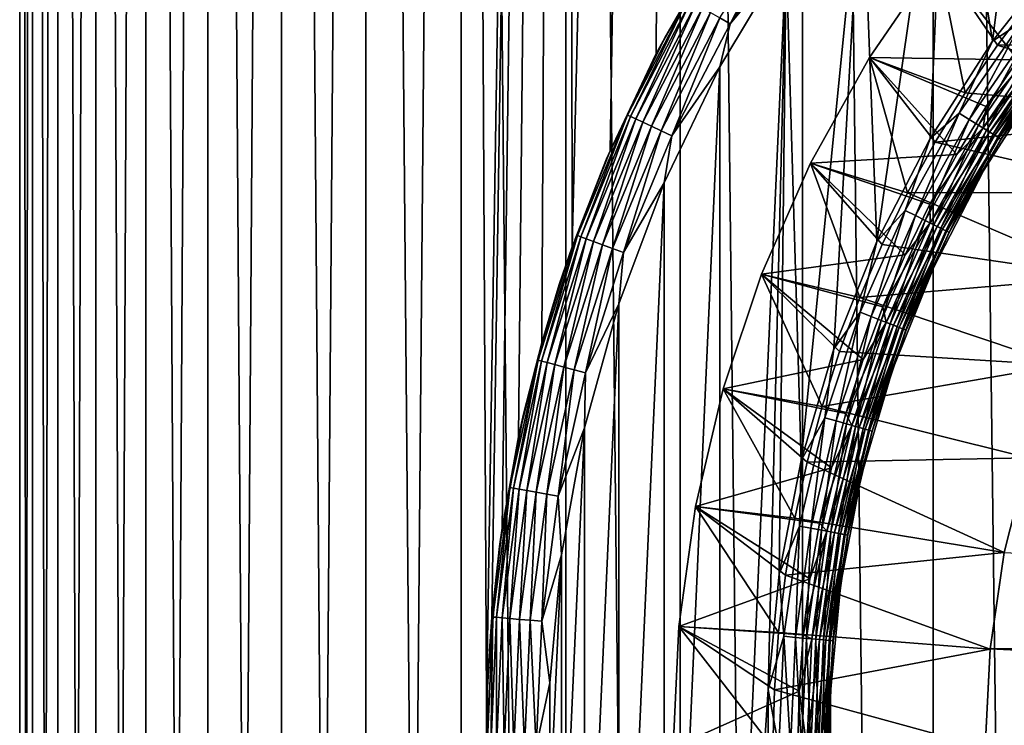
# Model space of a CAD drawing. Header units: metres. Extents: x -30 to 30, y -95 to 0.
# Tile 25 of 57: x -15.7 to -7.8, y -46.8 to -41.2. Entities that reach past the tile are written whole.
import ezdxf

# ---------------------------------------------------------------- set-up
doc = ezdxf.new("R2010")
doc.units = ezdxf.units.M
doc.layers.add('solid_122542', color=7, linetype='CONTINUOUS')

msp = doc.modelspace()

# ---------------------------------------------------------------- linework, layer by layer
at = {"layer": 'solid_122542'}
for points in [[(-15.737226, -94.5, 0.634189), (-15.737108, -7, 0.632846), (-15.737108, -7, -0.632846)], [(-15.737226, -94.5, 0.634189), (-15.635164, -94.5, 1.898455), (-15.737108, -7, 0.632846)], [(-15.737226, -94.5, -0.634189), (-15.737108, -7, -0.632846), (-15.634781, -7, -1.899561)], [(-15.737226, -94.5, -0.634189), (-15.737226, -94.5, 0.634189), (-15.737108, -7, -0.632846)], [(-15.635164, -94.5, -1.898455), (-15.737226, -94.5, -0.634189), (-15.634781, -7, -1.899561)], [(-15.635164, -94.5, 1.898455), (-15.634781, -7, 1.899561), (-15.737108, -7, 0.632846)], [(-15.635164, -94.5, 1.898455), (-15.431702, -94.5, 3.150409), (-15.634781, -7, 1.899561)], [(-15.635164, -94.5, -1.898455), (-15.634781, -7, -1.899561), (-15.431864, -7, -3.149153)], [(-15.431702, -94.5, -3.150408), (-15.635164, -94.5, -1.898455), (-15.431864, -7, -3.149153)], [(-15.431702, -94.5, 3.150409), (-15.431864, -7, 3.149153), (-15.634781, -7, 1.899561)], [(-15.128159, -94.5, 4.38193), (-15.127653, -7, 4.382574), (-15.431864, -7, 3.149153)], [(-15.431702, -94.5, 3.150409), (-15.128159, -94.5, 4.38193), (-15.431864, -7, 3.149153)], [(-15.431702, -94.5, -3.150408), (-15.431864, -7, -3.149153), (-15.127653, -7, -4.382574)], [(-15.128159, -94.5, -4.38193), (-15.431702, -94.5, -3.150408), (-15.127653, -7, -4.382574)], [(-15.128159, -94.5, 4.38193), (-14.726503, -94.5, 5.585034), (-15.127653, -7, 4.382574)], [(-15.128159, -94.5, -4.38193), (-15.127653, -7, -4.382574), (-14.726777, -7, -5.584233)], [(-14.726503, -94.5, -5.585033), (-15.128159, -94.5, -4.38193), (-14.726777, -7, -5.584233)], [(-14.726503, -94.5, 5.585034), (-14.726777, -7, 5.584233), (-15.127653, -7, 4.382574)], [(-14.229341, -94.5, 6.751916), (-14.228925, -7, 6.752005), (-14.726777, -7, 5.584233)], [(-14.726503, -94.5, 5.585034), (-14.229341, -94.5, 6.751916), (-14.726777, -7, 5.584233)], [(-14.726503, -94.5, -5.585033), (-14.726777, -7, -5.584233), (-14.228925, -7, -6.752005)], [(-14.229341, -94.5, -6.751915), (-14.726503, -94.5, -5.585033), (-14.228925, -7, -6.752005)], [(-14.229341, -94.5, 6.751916), (-13.639894, -94.5, 7.875009), (-14.228925, -7, 6.752005)], [(-14.229341, -94.5, -6.751915), (-14.228925, -7, -6.752005), (-13.6399, -7, -7.875)], [(-13.639895, -94.5, -7.875009), (-14.229341, -94.5, -6.751915), (-13.6399, -7, -7.875)], [(-13.639894, -94.5, 7.875009), (-13.6399, -7, 7.875), (-14.228925, -7, 6.752005)], [(-12.961989, -94.5, 8.947029), (-12.96187, -7, 8.946608), (-13.6399, -7, 7.875)], [(-13.639894, -94.5, 7.875009), (-12.961989, -94.5, 8.947029), (-13.6399, -7, 7.875)], [(-13.639895, -94.5, -7.875009), (-13.6399, -7, -7.875), (-12.96187, -7, -8.946608)], [(-12.961989, -94.5, -8.947029), (-13.639895, -94.5, -7.875009), (-12.96187, -7, -8.946608)], [(-12.961989, -94.5, 8.947029), (-12.20002, -94.5, 9.961025), (-12.96187, -7, 8.946608)], [(-12.961989, -94.5, -8.947029), (-12.96187, -7, -8.946608), (-12.199476, -7, -9.961647)], [(-12.20002, -94.5, -9.961025), (-12.961989, -94.5, -8.947029), (-12.199476, -7, -9.961647)], [(-12.20002, -94.5, 9.961025), (-12.199476, -7, 9.961647), (-12.96187, -7, 8.946608)], [(-12.20002, -94.5, 9.961025), (-11.358928, -94.5, 10.910419), (-12.199476, -7, 9.961647)], [(-11.996693, -46.645107, -10.204992), (-12.20002, -94.5, -9.961025), (-12.199476, -7, -9.961647)], [(-11.358928, -94.5, 10.910419), (-11.359247, -7, 10.909645), (-12.199476, -7, 9.961647)], [(-11.996693, -46.645107, -10.204992), (-12.199476, -7, -9.961647), (-11.359247, -7, -10.909645)], [(-11.953927, -45.955696, -10.255054), (-11.996693, -46.645107, -10.204992), (-11.359247, -7, -10.909645)], [(-11.870823, -45.242477, -10.351138), (-11.953927, -45.955696, -10.255054), (-11.359247, -7, -10.909645)], [(-11.739236, -44.511284, -10.500134), (-11.870823, -45.242477, -10.351138), (-11.359247, -7, -10.909645)], [(-11.552923, -43.758305, -10.704787), (-11.739236, -44.511284, -10.500134), (-11.359247, -7, -10.909645)], [(-11.310339, -42.989922, -10.960781), (-11.552923, -43.758305, -10.704787), (-11.359247, -7, -10.909645)], [(-10.444169, -94.5, 11.789056), (-10.443178, -7, 11.78981), (-11.359247, -7, 10.909645)], [(-11.358928, -94.5, 10.910419), (-10.444169, -94.5, 11.789056), (-11.359247, -7, 10.909645)], [(-11.310339, -42.989922, -10.960781), (-11.359247, -7, -10.909645), (-10.443178, -7, -11.78981)], [(-11.00577, -42.218502, -11.266567), (-11.310339, -42.989922, -10.960781), (-10.443178, -7, -11.78981)], [(-10.635175, -41.441101, -11.617038), (-11.00577, -42.218502, -11.266567), (-10.443178, -7, -11.78981)], [(-10.194836, -40.671299, -12.005325), (-10.635175, -41.441101, -11.617038), (-10.443178, -7, -11.78981)], [(-10.444169, -94.5, 11.789056), (-9.461677, -94.5, 12.591234), (-10.443178, -7, 11.78981)], [(-9.461677, -94.5, 12.591234), (-9.462458, -7, 12.590337), (-10.443178, -7, 11.78981)], [(-8.417821, -94.5, 13.311754), (-8.416615, -7, 13.312312), (-9.462458, -7, 12.590337)], [(-9.461677, -94.5, 12.591234), (-8.417821, -94.5, 13.311754), (-9.462458, -7, 12.590337)], [(-8.417821, -94.5, 13.311754), (-7.319371, -94.5, 13.945942), (-8.416615, -7, 13.312312)], [(-7.319371, -94.5, 13.945942), (-7.320493, -7, 13.945159), (-8.416615, -7, 13.312312)], [(-8.306806, -39.047592, -23), (-7.56131, -38.3354, -23), (-7.939467, -41.340881, -23)], [(-7.56131, -38.3354, -23), (-7.363661, -40.609898, -23), (-7.939467, -41.340881, -23)], [(-8.987955, -39.826092, -23), (-8.306806, -39.047592, -23), (-8.86769, -42.947319, -23)], [(-8.306806, -39.047592, -23), (-8.440704, -42.12027, -23), (-8.86769, -42.947319, -23)], [(-8.306806, -39.047592, -23), (-7.939467, -41.340881, -23), (-8.440704, -42.12027, -23)], [(-9.59406, -40.659801, -23), (-8.987955, -39.826092, -23), (-9.474791, -44.700459, -23)], [(-8.987955, -39.826092, -23), (-9.212213, -43.807365, -23), (-9.474791, -44.700459, -23)], [(-8.987955, -39.826092, -23), (-8.86769, -42.947319, -23), (-9.212213, -43.807365, -23)], [(-10.043268, -41.201515, -22.990507), (-10.124606, -41.154556, -22.962128), (-9.576615, -40.29438, -22.962128)], [(-9.49968, -40.348251, -22.990507), (-10.043268, -41.201515, -22.990507), (-9.576615, -40.29438, -22.962128)], [(-10.014878, -40.389236, -22.5), (-10.567146, -41.313576, -22.5), (-10.194836, -40.671299, -12.005325)], [(-10.383985, -41.004803, -22.597546), (-10.567146, -41.313576, -22.5), (-10.014878, -40.389236, -22.5)], [(-9.49968, -40.348251, -22.990507), (-9.59406, -40.659801, -23), (-10.043268, -41.201515, -22.990507)], [(-7.703286, -41.182747, -23.009493), (-7.939467, -41.340881, -23), (-7.363661, -40.609898, -23)], [(-10.567146, -41.313576, -22.5), (-10.635175, -41.441101, -11.617038), (-10.194836, -40.671299, -12.005325)], [(-10.125227, -52.45229, -23), (-10.125231, -41.547718, -23), (-9.59406, -40.659801, -23)], [(-10.043268, -41.201515, -22.990507), (-9.59406, -40.659801, -23), (-10.125231, -41.547718, -23)], [(-10.125227, -52.45229, -23), (-9.59406, -40.659801, -23), (-9.738808, -46.536812, -23)], [(-9.59406, -40.659801, -23), (-9.650205, -45.610077, -23), (-9.738808, -46.536812, -23)], [(-9.59406, -40.659801, -23), (-9.474791, -44.700459, -23), (-9.650205, -45.610077, -23)], [(-8.927123, -41.47221, -32.200001), (-8.927279, -41.472462, -25.221687), (-8.379181, -40.672337, -25.221687)], [(-7.73848, -41.489471, -24.644337), (-8.379181, -40.672337, -25.221687), (-8.927279, -41.472462, -25.221687)], [(-8.378977, -40.672066, -32.200001), (-8.159529, -41.754871, -33), (-8.927123, -41.47221, -32.200001)], [(-8.378977, -40.672066, -32.200001), (-8.927123, -41.47221, -32.200001), (-8.379181, -40.672337, -25.221687)], [(-7.73848, -41.489471, -24.644337), (-7.467511, -41.127499, -24.644337), (-8.379181, -40.672337, -25.221687)], [(-8.378977, -40.672066, -32.200001), (-7.62466, -41.004284, -33), (-7.901776, -41.374149, -33)], [(-8.378977, -40.672066, -32.200001), (-7.901776, -41.374149, -33), (-8.159529, -41.754871, -33)], [(-10.383985, -41.004803, -22.597546), (-10.866986, -41.93264, -22.597546), (-10.567146, -41.313576, -22.5)], [(-10.841166, -41.944683, -22.691433), (-10.866986, -41.93264, -22.597546), (-10.383985, -41.004803, -22.597546)], [(-10.359311, -41.019051, -22.691433), (-10.841166, -41.944683, -22.691433), (-10.383985, -41.004803, -22.597546)], [(-10.799224, -41.964237, -22.777948), (-10.841166, -41.944683, -22.691433), (-10.359311, -41.019051, -22.691433)], [(-10.319235, -41.042187, -22.777948), (-10.799224, -41.964237, -22.777948), (-10.359311, -41.019051, -22.691433)], [(-7.901776, -41.374149, -33), (-7.62466, -41.004284, -33), (-5.655897, -41.342476, -33)], [(-10.742779, -41.990559, -22.853762), (-10.799224, -41.964237, -22.777948), (-10.319235, -41.042187, -22.777948)], [(-10.265298, -41.073326, -22.853762), (-10.742779, -41.990559, -22.853762), (-10.319235, -41.042187, -22.777948)], [(-10.674003, -42.022633, -22.915953), (-10.742779, -41.990559, -22.853762), (-10.265298, -41.073326, -22.853762)], [(-10.199578, -41.111271, -22.915953), (-10.674003, -42.022633, -22.915953), (-10.265298, -41.073326, -22.853762)], [(-10.595543, -42.059216, -22.962128), (-10.674003, -42.022633, -22.915953), (-10.199578, -41.111271, -22.915953)], [(-10.124606, -41.154556, -22.962128), (-10.595543, -42.059216, -22.962128), (-10.199578, -41.111271, -22.915953)], [(-10.510422, -42.098911, -22.990507), (-10.595543, -42.059216, -22.962128), (-10.124606, -41.154556, -22.962128)], [(-10.043268, -41.201515, -22.990507), (-10.510422, -42.098911, -22.990507), (-10.124606, -41.154556, -22.962128)], [(-7.703286, -41.182747, -23.009493), (-8.207173, -41.918335, -23.009493), (-7.939467, -41.340881, -23)], [(-8.12732, -41.967777, -23.037872), (-8.207173, -41.918335, -23.009493), (-7.703286, -41.182747, -23.009493)], [(-7.628336, -41.239349, -23.037872), (-8.12732, -41.967777, -23.037872), (-7.703286, -41.182747, -23.009493)], [(-10.043268, -41.201515, -22.990507), (-10.125231, -41.547718, -23), (-10.510422, -42.098911, -22.990507)], [(-8.053717, -42.013348, -23.084047), (-8.12732, -41.967777, -23.037872), (-7.628336, -41.239349, -23.037872)], [(-7.559251, -41.291519, -23.084047), (-8.053717, -42.013348, -23.084047), (-7.628336, -41.239349, -23.037872)], [(-10.567146, -41.313576, -22.5), (-11.034333, -42.283699, -22.5), (-10.635175, -41.441101, -11.617038)], [(-10.866986, -41.93264, -22.597546), (-11.034333, -42.283699, -22.5), (-10.567146, -41.313576, -22.5)], [(-8.207173, -41.918335, -23.009493), (-8.440704, -42.12027, -23), (-7.939467, -41.340881, -23)], [(-7.989197, -42.053299, -23.146238), (-8.053717, -42.013348, -23.084047), (-7.559251, -41.291519, -23.084047)], [(-7.52419, -41.317997, -24.594347), (-7.991919, -41.86393, -24.644337), (-8.016362, -42.03648, -24.594347)], [(-7.52419, -41.317997, -24.594347), (-8.016362, -42.03648, -24.594347), (-7.474965, -41.355167, -24.532652)], [(-7.52419, -41.317997, -24.594347), (-7.73848, -41.489471, -24.644337), (-7.991919, -41.86393, -24.644337)], [(-7.498693, -41.33725, -23.146238), (-7.989197, -42.053299, -23.146238), (-7.559251, -41.291519, -23.084047)], [(-7.936245, -42.086086, -23.222052), (-7.989197, -42.053299, -23.146238), (-7.498693, -41.33725, -23.146238)], [(-7.448991, -41.374783, -23.222052), (-7.936245, -42.086086, -23.222052), (-7.498693, -41.33725, -23.146238)], [(-7.901776, -41.374149, -33), (-5.655897, -41.342476, -33), (-6.184591, -41.925842, -33)], [(-8.159529, -41.754871, -33), (-7.901776, -41.374149, -33), (-6.184591, -41.925842, -33)], [(-8.016362, -42.03648, -24.594347), (-7.963917, -42.068951, -24.532652), (-7.474965, -41.355167, -24.532652)], [(-7.474965, -41.355167, -24.532652), (-7.963917, -42.068951, -24.532652), (-7.435047, -41.385315, -24.461174)], [(-7.963917, -42.068951, -24.532652), (-7.921388, -42.095284, -24.461174), (-7.435047, -41.385315, -24.461174)], [(-7.8969, -42.110447, -23.308567), (-7.936245, -42.086086, -23.222052), (-7.448991, -41.374783, -23.222052)], [(-7.435047, -41.385315, -24.461174), (-7.921388, -42.095284, -24.461174), (-7.405651, -41.407513, -24.38209)], [(-7.921388, -42.095284, -24.461174), (-7.890069, -42.114677, -24.38209), (-7.405651, -41.407513, -24.38209)], [(-7.412062, -41.402672, -23.308567), (-7.8969, -42.110447, -23.308567), (-7.448991, -41.374783, -23.222052)], [(-7.872677, -42.125446, -23.402454), (-7.8969, -42.110447, -23.308567), (-7.412062, -41.402672, -23.308567)], [(-7.405651, -41.407513, -24.38209), (-7.890069, -42.114677, -24.38209), (-7.387673, -41.421089, -24.297806)], [(-7.890069, -42.114677, -24.38209), (-7.870915, -42.126537, -24.297806), (-7.387673, -41.421089, -24.297806)], [(-7.389326, -41.419842, -23.402454), (-7.872677, -42.125446, -23.402454), (-7.412062, -41.402672, -23.308567)], [(-7.389326, -41.419842, -23.402454), (-7.534829, -41.634476, -23.5), (-7.872677, -42.125446, -23.402454)], [(-7.387673, -41.421089, -24.297806), (-7.870915, -42.126537, -24.297806), (-7.534821, -41.634464, -24.211325)], [(-11.034333, -42.283699, -22.5), (-11.00577, -42.218502, -11.266567), (-10.635175, -41.441101, -11.617038)], [(-9.399101, -42.319519, -32.200001), (-9.399215, -42.319748, -25.221687), (-8.927279, -41.472462, -25.221687)], [(-8.227255, -42.250023, -24.644337), (-8.927279, -41.472462, -25.221687), (-9.399215, -42.319748, -25.221687)], [(-8.927123, -41.47221, -32.200001), (-8.621516, -42.555538, -33), (-9.399101, -42.319519, -32.200001)], [(-8.927123, -41.47221, -32.200001), (-9.399101, -42.319519, -32.200001), (-8.927279, -41.472462, -25.221687)], [(-7.991919, -41.86393, -24.644337), (-7.73848, -41.489471, -24.644337), (-8.927279, -41.472462, -25.221687)], [(-8.227255, -42.250023, -24.644337), (-7.991919, -41.86393, -24.644337), (-8.927279, -41.472462, -25.221687)], [(-8.927123, -41.47221, -32.200001), (-8.159529, -41.754871, -33), (-8.399631, -42.14912, -33)], [(-8.927123, -41.47221, -32.200001), (-8.399631, -42.14912, -33), (-8.621516, -42.555538, -33)], [(-10.572568, -51.523872, -23), (-10.572572, -42.476135, -23), (-10.125231, -41.547718, -23)], [(-10.510422, -42.098911, -22.990507), (-10.125231, -41.547718, -23), (-10.572572, -42.476135, -23)], [(-10.125227, -52.45229, -23), (-10.572568, -51.523872, -23), (-10.125231, -41.547718, -23)], [(-8.010736, -42.375, -23.5), (-7.534829, -41.634476, -23.5), (-8.010732, -42.374996, -24.211325)], [(-7.872677, -42.125446, -23.402454), (-7.534829, -41.634476, -23.5), (-8.010736, -42.375, -23.5)], [(-7.534829, -41.634476, -23.5), (-7.534821, -41.634464, -24.211325), (-8.010732, -42.374996, -24.211325)], [(-7.870915, -42.126537, -24.297806), (-8.010732, -42.374996, -24.211325), (-7.534821, -41.634464, -24.211325)], [(-8.399631, -42.14912, -33), (-8.159529, -41.754871, -33), (-6.184591, -41.925842, -33)], [(-8.016362, -42.03648, -24.594347), (-7.991919, -41.86393, -24.644337), (-8.227255, -42.250023, -24.644337)], [(-10.866986, -41.93264, -22.597546), (-11.267283, -42.899044, -22.597546), (-11.034333, -42.283699, -22.5)], [(-11.240511, -42.908787, -22.691433), (-11.267283, -42.899044, -22.597546), (-10.866986, -41.93264, -22.597546)], [(-10.841166, -41.944683, -22.691433), (-11.240511, -42.908787, -22.691433), (-10.866986, -41.93264, -22.597546)], [(-11.197025, -42.924618, -22.777948), (-11.240511, -42.908787, -22.691433), (-10.841166, -41.944683, -22.691433)], [(-10.799224, -41.964237, -22.777948), (-11.197025, -42.924618, -22.777948), (-10.841166, -41.944683, -22.691433)], [(-11.138501, -42.945919, -22.853762), (-11.197025, -42.924618, -22.777948), (-10.799224, -41.964237, -22.777948)], [(-10.742779, -41.990559, -22.853762), (-11.138501, -42.945919, -22.853762), (-10.799224, -41.964237, -22.777948)], [(-8.207173, -41.918335, -23.009493), (-8.641041, -42.697273, -23.009493), (-8.440704, -42.12027, -23)], [(-8.556966, -42.739136, -23.037872), (-8.641041, -42.697273, -23.009493), (-8.207173, -41.918335, -23.009493)], [(-8.12732, -41.967777, -23.037872), (-8.556966, -42.739136, -23.037872), (-8.207173, -41.918335, -23.009493)], [(-8.479471, -42.777725, -23.084047), (-8.556966, -42.739136, -23.037872), (-8.12732, -41.967777, -23.037872)], [(-8.053717, -42.013348, -23.084047), (-8.479471, -42.777725, -23.084047), (-8.12732, -41.967777, -23.037872)], [(-8.399631, -42.14912, -33), (-6.184591, -41.925842, -33), (-6.650997, -42.554543, -33)], [(-11.067191, -42.97187, -22.915953), (-11.138501, -42.945919, -22.853762), (-10.742779, -41.990559, -22.853762)], [(-10.674003, -42.022633, -22.915953), (-11.067191, -42.97187, -22.915953), (-10.742779, -41.990559, -22.853762)], [(-10.985842, -43.00148, -22.962128), (-11.067191, -42.97187, -22.915953), (-10.674003, -42.022633, -22.915953)], [(-10.595543, -42.059216, -22.962128), (-10.985842, -43.00148, -22.962128), (-10.674003, -42.022633, -22.915953)], [(-10.897585, -43.033604, -22.990507), (-10.985842, -43.00148, -22.962128), (-10.595543, -42.059216, -22.962128)], [(-10.510422, -42.098911, -22.990507), (-10.897585, -43.033604, -22.990507), (-10.595543, -42.059216, -22.962128)], [(-8.411541, -42.81155, -23.146238), (-8.479471, -42.777725, -23.084047), (-8.053717, -42.013348, -23.084047)], [(-8.016362, -42.03648, -24.594347), (-8.227255, -42.250023, -24.644337), (-8.443954, -42.646881, -24.644337)], [(-8.016362, -42.03648, -24.594347), (-8.443954, -42.646881, -24.644337), (-8.440143, -42.79731, -24.594347)], [(-8.016362, -42.03648, -24.594347), (-8.440143, -42.79731, -24.594347), (-7.963917, -42.068951, -24.532652)], [(-7.989197, -42.053299, -23.146238), (-8.411541, -42.81155, -23.146238), (-8.053717, -42.013348, -23.084047)], [(-8.355789, -42.83931, -23.222052), (-8.411541, -42.81155, -23.146238), (-7.989197, -42.053299, -23.146238)], [(-7.936245, -42.086086, -23.222052), (-8.355789, -42.83931, -23.222052), (-7.989197, -42.053299, -23.146238)], [(-10.510422, -42.098911, -22.990507), (-10.572572, -42.476135, -23), (-10.897585, -43.033604, -22.990507)], [(-8.641041, -42.697273, -23.009493), (-8.86769, -42.947319, -23), (-8.440704, -42.12027, -23)], [(-8.440143, -42.79731, -24.594347), (-8.384925, -42.824802, -24.532652), (-7.963917, -42.068951, -24.532652)], [(-7.963917, -42.068951, -24.532652), (-8.384925, -42.824802, -24.532652), (-7.921388, -42.095284, -24.461174)], [(-8.384925, -42.824802, -24.532652), (-8.340147, -42.847099, -24.461174), (-7.921388, -42.095284, -24.461174)], [(-8.314364, -42.85994, -23.308567), (-8.355789, -42.83931, -23.222052), (-7.936245, -42.086086, -23.222052)], [(-7.921388, -42.095284, -24.461174), (-8.340147, -42.847099, -24.461174), (-7.890069, -42.114677, -24.38209)], [(-8.340147, -42.847099, -24.461174), (-8.307173, -42.863518, -24.38209), (-7.890069, -42.114677, -24.38209)], [(-7.8969, -42.110447, -23.308567), (-8.314364, -42.85994, -23.308567), (-7.936245, -42.086086, -23.222052)], [(-8.28886, -42.872639, -23.402454), (-8.314364, -42.85994, -23.308567), (-7.8969, -42.110447, -23.308567)], [(-7.890069, -42.114677, -24.38209), (-8.307173, -42.863518, -24.38209), (-7.870915, -42.126537, -24.297806)], [(-8.307173, -42.863518, -24.38209), (-8.287006, -42.873562, -24.297806), (-7.870915, -42.126537, -24.297806)], [(-7.872677, -42.125446, -23.402454), (-8.28886, -42.872639, -23.402454), (-7.8969, -42.110447, -23.308567)], [(-7.872677, -42.125446, -23.402454), (-8.010736, -42.375, -23.5), (-8.28886, -42.872639, -23.402454)], [(-7.870915, -42.126537, -24.297806), (-8.287006, -42.873562, -24.297806), (-8.010732, -42.374996, -24.211325)], [(-8.621516, -42.555538, -33), (-8.399631, -42.14912, -33), (-6.650997, -42.554543, -33)], [(-11.034333, -42.283699, -22.5), (-11.412678, -43.291798, -22.5), (-11.310339, -42.989922, -10.960781)], [(-11.267283, -42.899044, -22.597546), (-11.412678, -43.291798, -22.5), (-11.034333, -42.283699, -22.5)], [(-11.034333, -42.283699, -22.5), (-11.310339, -42.989922, -10.960781), (-11.00577, -42.218502, -11.266567)], [(-8.443954, -42.646881, -24.644337), (-8.227255, -42.250023, -24.644337), (-9.399215, -42.319748, -25.221687)], [(-9.790883, -43.206768, -32.200001), (-9.790958, -43.206963, -25.221687), (-9.399215, -42.319748, -25.221687)], [(-8.641523, -43.0536, -24.644337), (-9.399215, -42.319748, -25.221687), (-9.790958, -43.206963, -25.221687)], [(-9.399101, -42.319519, -32.200001), (-9.004851, -43.394131, -33), (-9.790883, -43.206768, -32.200001)], [(-9.399101, -42.319519, -32.200001), (-9.790883, -43.206768, -32.200001), (-9.399215, -42.319748, -25.221687)], [(-8.641523, -43.0536, -24.644337), (-8.443954, -42.646881, -24.644337), (-9.399215, -42.319748, -25.221687)], [(-9.399101, -42.319519, -32.200001), (-8.621516, -42.555538, -33), (-8.823712, -42.971378, -33)], [(-9.399101, -42.319519, -32.200001), (-8.823712, -42.971378, -33), (-9.004851, -43.394131, -33)], [(-8.010736, -42.375, -23.5), (-8.010732, -42.374996, -24.211325), (-8.414098, -43.157413, -24.211325)], [(-8.287006, -42.873562, -24.297806), (-8.414098, -43.157413, -24.211325), (-8.010732, -42.374996, -24.211325)], [(-8.414096, -43.157413, -23.5), (-8.010736, -42.375, -23.5), (-8.414098, -43.157413, -24.211325)], [(-8.28886, -42.872639, -23.402454), (-8.010736, -42.375, -23.5), (-8.414096, -43.157413, -23.5)], [(-10.936529, -50.555191, -23), (-10.936531, -43.444817, -23), (-10.572572, -42.476135, -23)], [(-10.897585, -43.033604, -22.990507), (-10.572572, -42.476135, -23), (-10.936531, -43.444817, -23)], [(-10.572568, -51.523872, -23), (-10.936529, -50.555191, -23), (-10.572572, -42.476135, -23)], [(-8.823712, -42.971378, -33), (-8.621516, -42.555538, -33), (-7.055521, -43.229729, -33)], [(-8.621516, -42.555538, -33), (-6.650997, -42.554543, -33), (-7.055521, -43.229729, -33)], [(-8.440143, -42.79731, -24.594347), (-8.443954, -42.646881, -24.644337), (-8.641523, -43.0536, -24.644337)], [(-8.641041, -42.697273, -23.009493), (-9.001184, -43.512924, -23.009493), (-8.86769, -42.947319, -23)], [(-8.913607, -43.546852, -23.037872), (-9.001184, -43.512924, -23.009493), (-8.641041, -42.697273, -23.009493)], [(-8.556966, -42.739136, -23.037872), (-8.913607, -43.546852, -23.037872), (-8.641041, -42.697273, -23.009493)], [(-8.832882, -43.578125, -23.084047), (-8.913607, -43.546852, -23.037872), (-8.556966, -42.739136, -23.037872)], [(-8.479471, -42.777725, -23.084047), (-8.832882, -43.578125, -23.084047), (-8.556966, -42.739136, -23.037872)], [(-8.76212, -43.605537, -23.146238), (-8.832882, -43.578125, -23.084047), (-8.479471, -42.777725, -23.084047)], [(-8.440143, -42.79731, -24.594347), (-8.641523, -43.0536, -24.644337), (-8.819515, -43.469254, -24.644337)], [(-8.440143, -42.79731, -24.594347), (-8.819515, -43.469254, -24.644337), (-8.791913, -43.593994, -24.594347)], [(-8.440143, -42.79731, -24.594347), (-8.791913, -43.593994, -24.594347), (-8.384925, -42.824802, -24.532652)], [(-8.791913, -43.593994, -24.594347), (-8.734394, -43.616276, -24.532652), (-8.384925, -42.824802, -24.532652)], [(-8.411541, -42.81155, -23.146238), (-8.76212, -43.605537, -23.146238), (-8.479471, -42.777725, -23.084047)], [(-8.704045, -43.628036, -23.222052), (-8.76212, -43.605537, -23.146238), (-8.411541, -42.81155, -23.146238)], [(-8.384925, -42.824802, -24.532652), (-8.734394, -43.616276, -24.532652), (-8.340147, -42.847099, -24.461174)], [(-8.734394, -43.616276, -24.532652), (-8.687751, -43.634346, -24.461174), (-8.340147, -42.847099, -24.461174)], [(-8.355789, -42.83931, -23.222052), (-8.704045, -43.628036, -23.222052), (-8.411541, -42.81155, -23.146238)], [(-8.660893, -43.644753, -23.308567), (-8.704045, -43.628036, -23.222052), (-8.355789, -42.83931, -23.222052)], [(-8.340147, -42.847099, -24.461174), (-8.687751, -43.634346, -24.461174), (-8.307173, -42.863518, -24.38209)], [(-8.314364, -42.85994, -23.308567), (-8.660893, -43.644753, -23.308567), (-8.355789, -42.83931, -23.222052)], [(-11.267283, -42.899044, -22.597546), (-11.58183, -43.89666, -22.597546), (-11.412678, -43.291798, -22.5)], [(-11.55431, -43.904034, -22.691433), (-11.58183, -43.89666, -22.597546), (-11.267283, -42.899044, -22.597546)], [(-11.240511, -42.908787, -22.691433), (-11.55431, -43.904034, -22.691433), (-11.267283, -42.899044, -22.597546)], [(-11.50961, -43.916008, -22.777948), (-11.55431, -43.904034, -22.691433), (-11.240511, -42.908787, -22.691433)], [(-11.197025, -42.924618, -22.777948), (-11.50961, -43.916008, -22.777948), (-11.240511, -42.908787, -22.691433)], [(-11.449452, -43.932129, -22.853762), (-11.50961, -43.916008, -22.777948), (-11.197025, -42.924618, -22.777948)], [(-11.138501, -42.945919, -22.853762), (-11.449452, -43.932129, -22.853762), (-11.197025, -42.924618, -22.777948)], [(-8.687751, -43.634346, -24.461174), (-8.653402, -43.647655, -24.38209), (-8.307173, -42.863518, -24.38209)], [(-8.634327, -43.655045, -23.402454), (-8.660893, -43.644753, -23.308567), (-8.314364, -42.85994, -23.308567)], [(-8.307173, -42.863518, -24.38209), (-8.653402, -43.647655, -24.38209), (-8.287006, -42.873562, -24.297806)], [(-8.653402, -43.647655, -24.38209), (-8.632395, -43.655792, -24.297806), (-8.287006, -42.873562, -24.297806)], [(-8.28886, -42.872639, -23.402454), (-8.634327, -43.655045, -23.402454), (-8.314364, -42.85994, -23.308567)], [(-8.28886, -42.872639, -23.402454), (-8.414096, -43.157413, -23.5), (-8.634327, -43.655045, -23.402454)], [(-8.287006, -42.873562, -24.297806), (-8.632395, -43.655792, -24.297806), (-8.414098, -43.157413, -24.211325)], [(-11.412678, -43.291798, -22.5), (-11.552923, -43.758305, -10.704787), (-11.310339, -42.989922, -10.960781)], [(-11.376151, -43.951771, -22.915953), (-11.449452, -43.932129, -22.853762), (-11.138501, -42.945919, -22.853762)], [(-11.067191, -42.97187, -22.915953), (-11.376151, -43.951771, -22.915953), (-11.138501, -42.945919, -22.853762)], [(-11.292531, -43.974174, -22.962128), (-11.376151, -43.951771, -22.915953), (-11.067191, -42.97187, -22.915953)], [(-10.985842, -43.00148, -22.962128), (-11.292531, -43.974174, -22.962128), (-11.067191, -42.97187, -22.915953)], [(-11.20181, -43.998486, -22.990507), (-11.292531, -43.974174, -22.962128), (-10.985842, -43.00148, -22.962128)], [(-10.897585, -43.033604, -22.990507), (-11.20181, -43.998486, -22.990507), (-10.985842, -43.00148, -22.962128)], [(-9.001184, -43.512924, -23.009493), (-9.212213, -43.807365, -23), (-8.86769, -42.947319, -23)], [(-9.004851, -43.394131, -33), (-8.823712, -42.971378, -33), (-7.055521, -43.229729, -33)], [(-10.897585, -43.033604, -22.990507), (-10.936531, -43.444817, -23), (-11.20181, -43.998486, -22.990507)], [(-8.819515, -43.469254, -24.644337), (-8.641523, -43.0536, -24.644337), (-9.790958, -43.206963, -25.221687)], [(-8.414096, -43.157413, -23.5), (-8.414098, -43.157413, -24.211325), (-8.741261, -43.974632, -24.211325)], [(-8.632395, -43.655792, -24.297806), (-8.741261, -43.974632, -24.211325), (-8.414098, -43.157413, -24.211325)], [(-8.741258, -43.974621, -23.5), (-8.414096, -43.157413, -23.5), (-8.741261, -43.974632, -24.211325)], [(-8.634327, -43.655045, -23.402454), (-8.414096, -43.157413, -23.5), (-8.741258, -43.974621, -23.5)], [(-10.099126, -44.126385, -32.200001), (-10.099169, -44.126537, -25.221687), (-9.790958, -43.206963, -25.221687)], [(-8.977527, -43.89291, -24.644337), (-9.790958, -43.206963, -25.221687), (-10.099169, -44.126537, -25.221687)], [(-9.790883, -43.206768, -32.200001), (-9.306799, -44.267406, -33), (-10.099126, -44.126385, -32.200001)], [(-9.790883, -43.206768, -32.200001), (-10.099126, -44.126385, -32.200001), (-9.790958, -43.206963, -25.221687)], [(-8.977527, -43.89291, -24.644337), (-8.819515, -43.469254, -24.644337), (-9.790958, -43.206963, -25.221687)], [(-9.790883, -43.206768, -32.200001), (-9.004851, -43.394131, -33), (-9.16589, -43.826389, -33)], [(-9.790883, -43.206768, -32.200001), (-9.16589, -43.826389, -33), (-9.306799, -44.267406, -33)], [(-9.004851, -43.394131, -33), (-7.055521, -43.229729, -33), (-7.390588, -43.93763, -33)], [(-11.412678, -43.291798, -22.5), (-11.699135, -44.32975, -22.5), (-11.552923, -43.758305, -10.704787)], [(-11.58183, -43.89666, -22.597546), (-11.699135, -44.32975, -22.5), (-11.412678, -43.291798, -22.5)], [(-9.16589, -43.826389, -33), (-9.004851, -43.394131, -33), (-7.390588, -43.93763, -33)], [(-11.210788, -49.561916, -23), (-11.21079, -44.438091, -23), (-10.936531, -43.444817, -23)], [(-11.20181, -43.998486, -22.990507), (-10.936531, -43.444817, -23), (-11.21079, -44.438091, -23)], [(-10.936529, -50.555191, -23), (-11.210788, -49.561916, -23), (-10.936531, -43.444817, -23)], [(-8.791913, -43.593994, -24.594347), (-8.819515, -43.469254, -24.644337), (-8.977527, -43.89291, -24.644337)], [(-9.001184, -43.512924, -23.009493), (-9.284534, -44.358322, -23.009493), (-9.212213, -43.807365, -23)], [(-9.194199, -44.384026, -23.037872), (-9.284534, -44.358322, -23.009493), (-9.001184, -43.512924, -23.009493)], [(-8.913607, -43.546852, -23.037872), (-9.194199, -44.384026, -23.037872), (-9.001184, -43.512924, -23.009493)], [(-9.110933, -44.407715, -23.084047), (-9.194199, -44.384026, -23.037872), (-8.913607, -43.546852, -23.037872)], [(-8.832882, -43.578125, -23.084047), (-9.110933, -44.407715, -23.084047), (-8.913607, -43.546852, -23.037872)], [(-8.791913, -43.593994, -24.594347), (-8.977527, -43.89291, -24.644337), (-9.115201, -44.323601, -24.644337)], [(-8.791913, -43.593994, -24.594347), (-9.115201, -44.323601, -24.644337), (-9.068675, -44.419739, -24.594347)], [(-9.037944, -44.428482, -23.146238), (-9.110933, -44.407715, -23.084047), (-8.832882, -43.578125, -23.084047)], [(-8.791913, -43.593994, -24.594347), (-9.068675, -44.419739, -24.594347), (-8.734394, -43.616276, -24.532652)], [(-9.068675, -44.419739, -24.594347), (-9.009345, -44.436619, -24.532652), (-8.734394, -43.616276, -24.532652)], [(-8.76212, -43.605537, -23.146238), (-9.037944, -44.428482, -23.146238), (-8.832882, -43.578125, -23.084047)], [(-8.978041, -44.445526, -23.222052), (-9.037944, -44.428482, -23.146238), (-8.76212, -43.605537, -23.146238)], [(-8.734394, -43.616276, -24.532652), (-9.009345, -44.436619, -24.532652), (-8.687751, -43.634346, -24.461174)], [(-9.009345, -44.436619, -24.532652), (-8.961233, -44.45031, -24.461174), (-8.687751, -43.634346, -24.461174)], [(-8.704045, -43.628036, -23.222052), (-8.978041, -44.445526, -23.222052), (-8.76212, -43.605537, -23.146238)], [(-8.933531, -44.458191, -23.308567), (-8.978041, -44.445526, -23.222052), (-8.704045, -43.628036, -23.222052)], [(-8.687751, -43.634346, -24.461174), (-8.961233, -44.45031, -24.461174), (-8.653402, -43.647655, -24.38209)], [(-8.660893, -43.644753, -23.308567), (-8.933531, -44.458191, -23.308567), (-8.704045, -43.628036, -23.222052)], [(-8.961233, -44.45031, -24.461174), (-8.925804, -44.460388, -24.38209), (-8.653402, -43.647655, -24.38209)], [(-8.906128, -44.465988, -23.402454), (-8.933531, -44.458191, -23.308567), (-8.660893, -43.644753, -23.308567)], [(-8.653402, -43.647655, -24.38209), (-8.925804, -44.460388, -24.38209), (-8.632395, -43.655792, -24.297806)], [(-8.925804, -44.460388, -24.38209), (-8.904135, -44.466557, -24.297806), (-8.632395, -43.655792, -24.297806)], [(-8.634327, -43.655045, -23.402454), (-8.906128, -44.465988, -23.402454), (-8.660893, -43.644753, -23.308567)], [(-8.634327, -43.655045, -23.402454), (-8.741258, -43.974621, -23.5), (-8.906128, -44.465988, -23.402454)], [(-8.632395, -43.655792, -24.297806), (-8.904135, -44.466557, -24.297806), (-8.741261, -43.974632, -24.211325)], [(-11.699135, -44.32975, -22.5), (-11.739236, -44.511284, -10.500134), (-11.552923, -43.758305, -10.704787)], [(-9.284534, -44.358322, -23.009493), (-9.474791, -44.700459, -23), (-9.212213, -43.807365, -23)], [(-9.306799, -44.267406, -33), (-9.16589, -43.826389, -33), (-7.390588, -43.93763, -33)], [(-11.58183, -43.89666, -22.597546), (-11.808231, -44.917889, -22.597546), (-11.699135, -44.32975, -22.5)], [(-11.780174, -44.922836, -22.691433), (-11.808231, -44.917889, -22.597546), (-11.58183, -43.89666, -22.597546)], [(-11.55431, -43.904034, -22.691433), (-11.780174, -44.922836, -22.691433), (-11.58183, -43.89666, -22.597546)], [(-11.734601, -44.930874, -22.777948), (-11.780174, -44.922836, -22.691433), (-11.55431, -43.904034, -22.691433)], [(-11.50961, -43.916008, -22.777948), (-11.734601, -44.930874, -22.777948), (-11.55431, -43.904034, -22.691433)], [(-11.673266, -44.941689, -22.853762), (-11.734601, -44.930874, -22.777948), (-11.50961, -43.916008, -22.777948)], [(-11.449452, -43.932129, -22.853762), (-11.673266, -44.941689, -22.853762), (-11.50961, -43.916008, -22.777948)], [(-11.598533, -44.954865, -22.915953), (-11.673266, -44.941689, -22.853762), (-11.449452, -43.932129, -22.853762)], [(-11.376151, -43.951771, -22.915953), (-11.598533, -44.954865, -22.915953), (-11.449452, -43.932129, -22.853762)], [(-11.513277, -44.969898, -22.962128), (-11.598533, -44.954865, -22.915953), (-11.376151, -43.951771, -22.915953)], [(-11.292531, -43.974174, -22.962128), (-11.513277, -44.969898, -22.962128), (-11.376151, -43.951771, -22.915953)], [(-9.115201, -44.323601, -24.644337), (-8.977527, -43.89291, -24.644337), (-10.099169, -44.126537, -25.221687)], [(-9.306799, -44.267406, -33), (-7.390588, -43.93763, -33), (-7.655364, -44.678352, -33)], [(-11.420783, -44.986206, -22.990507), (-11.513277, -44.969898, -22.962128), (-11.292531, -43.974174, -22.962128)], [(-11.20181, -43.998486, -22.990507), (-11.420783, -44.986206, -22.990507), (-11.292531, -43.974174, -22.962128)], [(-11.20181, -43.998486, -22.990507), (-11.21079, -44.438091, -23), (-11.420783, -44.986206, -22.990507)], [(-8.741258, -43.974621, -23.5), (-8.741261, -43.974632, -24.211325), (-8.989262, -44.819248, -24.211325)], [(-8.989257, -44.819229, -23.5), (-8.741258, -43.974621, -23.5), (-8.989262, -44.819248, -24.211325)], [(-8.904135, -44.466557, -24.297806), (-8.989262, -44.819248, -24.211325), (-8.741261, -43.974632, -24.211325)], [(-8.906128, -44.465988, -23.402454), (-8.741258, -43.974621, -23.5), (-8.989257, -44.819229, -23.5)], [(-10.321198, -45.070522, -32.200001), (-10.321218, -45.070629, -25.221687), (-10.099169, -44.126537, -25.221687)], [(-9.232225, -44.760353, -24.644337), (-10.099169, -44.126537, -25.221687), (-10.321218, -45.070629, -25.221687)], [(-10.099126, -44.126385, -32.200001), (-9.52462, -45.16383, -33), (-10.321198, -45.070522, -32.200001)], [(-10.099126, -44.126385, -32.200001), (-10.321198, -45.070522, -32.200001), (-10.099169, -44.126537, -25.221687)], [(-9.232225, -44.760353, -24.644337), (-9.115201, -44.323601, -24.644337), (-10.099169, -44.126537, -25.221687)], [(-10.099126, -44.126385, -32.200001), (-9.306799, -44.267406, -33), (-9.426674, -44.714195, -33)], [(-10.099126, -44.126385, -32.200001), (-9.426674, -44.714195, -33), (-9.52462, -45.16383, -33)], [(-9.426674, -44.714195, -33), (-9.306799, -44.267406, -33), (-7.655364, -44.678352, -33)], [(-11.699135, -44.32975, -22.5), (-11.891397, -45.389202, -22.5), (-11.739236, -44.511284, -10.500134)], [(-11.808231, -44.917889, -22.597546), (-11.891397, -45.389202, -22.5), (-11.699135, -44.32975, -22.5)], [(-9.068675, -44.419739, -24.594347), (-9.115201, -44.323601, -24.644337), (-9.232225, -44.760353, -24.644337)], [(-9.284534, -44.358322, -23.009493), (-9.488671, -45.226261, -23.009493), (-9.474791, -44.700459, -23)], [(-9.39635, -45.243519, -23.037872), (-9.488671, -45.226261, -23.009493), (-9.284534, -44.358322, -23.009493)], [(-9.194199, -44.384026, -23.037872), (-9.39635, -45.243519, -23.037872), (-9.284534, -44.358322, -23.009493)], [(-9.311254, -45.259426, -23.084047), (-9.39635, -45.243519, -23.037872), (-9.194199, -44.384026, -23.037872)], [(-9.068675, -44.419739, -24.594347), (-9.232225, -44.760353, -24.644337), (-9.328336, -45.202179, -24.644337)], [(-9.068675, -44.419739, -24.594347), (-9.328336, -45.202179, -24.644337), (-9.268066, -45.267498, -24.594347)], [(-9.110933, -44.407715, -23.084047), (-9.311254, -45.259426, -23.084047), (-9.194199, -44.384026, -23.037872)], [(-9.236659, -45.273369, -23.146238), (-9.311254, -45.259426, -23.084047), (-9.110933, -44.407715, -23.084047)], [(-9.068675, -44.419739, -24.594347), (-9.268066, -45.267498, -24.594347), (-9.009345, -44.436619, -24.532652)], [(-9.037944, -44.428482, -23.146238), (-9.236659, -45.273369, -23.146238), (-9.110933, -44.407715, -23.084047)], [(-11.420783, -44.986206, -22.990507), (-11.21079, -44.438091, -23), (-11.395764, -45.456314, -23)], [(-11.395763, -48.543694, -23), (-11.395764, -45.456314, -23), (-11.21079, -44.438091, -23)], [(-11.210788, -49.561916, -23), (-11.395763, -48.543694, -23), (-11.21079, -44.438091, -23)], [(-9.268066, -45.267498, -24.594347), (-9.207432, -45.278831, -24.532652), (-9.009345, -44.436619, -24.532652)], [(-9.175439, -45.284813, -23.222052), (-9.236659, -45.273369, -23.146238), (-9.037944, -44.428482, -23.146238)], [(-9.009345, -44.436619, -24.532652), (-9.207432, -45.278831, -24.532652), (-8.961233, -44.45031, -24.461174)], [(-9.207432, -45.278831, -24.532652), (-9.158262, -45.288025, -24.461174), (-8.961233, -44.45031, -24.461174)], [(-8.978041, -44.445526, -23.222052), (-9.175439, -45.284813, -23.222052), (-9.037944, -44.428482, -23.146238)], [(-9.129951, -45.293316, -23.308567), (-9.175439, -45.284813, -23.222052), (-8.978041, -44.445526, -23.222052)], [(-8.961233, -44.45031, -24.461174), (-9.158262, -45.288025, -24.461174), (-8.925804, -44.460388, -24.38209)], [(-9.158262, -45.288025, -24.461174), (-9.122053, -45.294792, -24.38209), (-8.925804, -44.460388, -24.38209)], [(-8.933531, -44.458191, -23.308567), (-9.129951, -45.293316, -23.308567), (-8.978041, -44.445526, -23.222052)], [(-9.101945, -45.298553, -23.402454), (-9.129951, -45.293316, -23.308567), (-8.933531, -44.458191, -23.308567)], [(-8.925804, -44.460388, -24.38209), (-9.122053, -45.294792, -24.38209), (-8.904135, -44.466557, -24.297806)], [(-9.122053, -45.294792, -24.38209), (-9.099909, -45.298931, -24.297806), (-8.904135, -44.466557, -24.297806)], [(-8.906128, -44.465988, -23.402454), (-9.101945, -45.298553, -23.402454), (-8.933531, -44.458191, -23.308567)], [(-8.906128, -44.465988, -23.402454), (-8.989257, -44.819229, -23.5), (-9.101945, -45.298553, -23.402454)], [(-8.904135, -44.466557, -24.297806), (-9.099909, -45.298931, -24.297806), (-8.989262, -44.819248, -24.211325)], [(-11.891397, -45.389202, -22.5), (-11.870823, -45.242477, -10.351138), (-11.739236, -44.511284, -10.500134)], [(-9.488671, -45.226261, -23.009493), (-9.650205, -45.610077, -23), (-9.474791, -44.700459, -23)], [(-9.52462, -45.16383, -33), (-9.426674, -44.714195, -33), (-7.846127, -45.438534, -33)], [(-9.426674, -44.714195, -33), (-7.655364, -44.678352, -33), (-7.846127, -45.438534, -33)], [(-7.845883, -45.437473, -0.79), (-7.846127, -45.438534, -33), (-7.655364, -44.678352, -33)], [(-9.328336, -45.202179, -24.644337), (-9.232225, -44.760353, -24.644337), (-10.321218, -45.070629, -25.221687)], [(-8.989257, -44.819229, -23.5), (-8.989262, -44.819248, -24.211325), (-9.155851, -45.683605, -24.211325)], [(-9.155849, -45.68359, -23.5), (-8.989257, -44.819229, -23.5), (-9.155851, -45.683605, -24.211325)], [(-9.099909, -45.298931, -24.297806), (-9.155851, -45.683605, -24.211325), (-8.989262, -44.819248, -24.211325)], [(-9.101945, -45.298553, -23.402454), (-8.989257, -44.819229, -23.5), (-9.155849, -45.68359, -23.5)], [(-11.808231, -44.917889, -22.597546), (-11.944766, -45.954967, -22.597546), (-11.891397, -45.389202, -22.5)], [(-11.916384, -45.957451, -22.691433), (-11.944766, -45.954967, -22.597546), (-11.808231, -44.917889, -22.597546)], [(-11.780174, -44.922836, -22.691433), (-11.916384, -45.957451, -22.691433), (-11.808231, -44.917889, -22.597546)], [(-11.870283, -45.961483, -22.777948), (-11.916384, -45.957451, -22.691433), (-11.780174, -44.922836, -22.691433)], [(-11.734601, -44.930874, -22.777948), (-11.870283, -45.961483, -22.777948), (-11.780174, -44.922836, -22.691433)], [(-11.80824, -45.966911, -22.853762), (-11.870283, -45.961483, -22.777948), (-11.734601, -44.930874, -22.777948)], [(-11.673266, -44.941689, -22.853762), (-11.80824, -45.966911, -22.853762), (-11.734601, -44.930874, -22.777948)], [(-11.732642, -45.973526, -22.915953), (-11.80824, -45.966911, -22.853762), (-11.673266, -44.941689, -22.853762)], [(-11.598533, -44.954865, -22.915953), (-11.732642, -45.973526, -22.915953), (-11.673266, -44.941689, -22.853762)], [(-11.6464, -45.981071, -22.962128), (-11.732642, -45.973526, -22.915953), (-11.598533, -44.954865, -22.915953)], [(-11.513277, -44.969898, -22.962128), (-11.6464, -45.981071, -22.962128), (-11.598533, -44.954865, -22.915953)], [(-11.552837, -45.989258, -22.990507), (-11.6464, -45.981071, -22.962128), (-11.513277, -44.969898, -22.962128)], [(-11.420783, -44.986206, -22.990507), (-11.552837, -45.989258, -22.990507), (-11.513277, -44.969898, -22.962128)], [(-11.420783, -44.986206, -22.990507), (-11.395764, -45.456314, -23), (-11.552837, -45.989258, -22.990507)], [(-10.455204, -46.031128, -32.200001), (-10.455209, -46.031181, -25.221687), (-10.321218, -45.070629, -25.221687)], [(-9.403314, -45.648079, -24.644337), (-10.321218, -45.070629, -25.221687), (-10.455209, -46.031181, -25.221687)], [(-10.321198, -45.070522, -32.200001), (-9.655746, -46.07803, -33), (-10.455204, -46.031128, -32.200001)], [(-10.321198, -45.070522, -32.200001), (-10.455204, -46.031128, -32.200001), (-10.321218, -45.070629, -25.221687)], [(-9.403314, -45.648079, -24.644337), (-9.328336, -45.202179, -24.644337), (-10.321218, -45.070629, -25.221687)], [(-10.321198, -45.070522, -32.200001), (-9.52462, -45.16383, -33), (-9.600889, -45.618404, -33)], [(-10.321198, -45.070522, -32.200001), (-9.600889, -45.618404, -33), (-9.655746, -46.07803, -33)], [(-9.600889, -45.618404, -33), (-9.52462, -45.16383, -33), (-7.846127, -45.438534, -33)], [(-9.268066, -45.267498, -24.594347), (-9.328336, -45.202179, -24.644337), (-9.403314, -45.648079, -24.644337)], [(-11.891397, -45.389202, -22.5), (-11.953927, -45.955696, -10.255054), (-11.870823, -45.242477, -10.351138)], [(-9.488671, -45.226261, -23.009493), (-9.611855, -46.109329, -23.009493), (-9.650205, -45.610077, -23)], [(-9.518334, -46.117996, -23.037872), (-9.611855, -46.109329, -23.009493), (-9.488671, -45.226261, -23.009493)], [(-9.39635, -45.243519, -23.037872), (-9.518334, -46.117996, -23.037872), (-9.488671, -45.226261, -23.009493)], [(-9.432134, -46.125984, -23.084047), (-9.518334, -46.117996, -23.037872), (-9.39635, -45.243519, -23.037872)], [(-9.268066, -45.267498, -24.594347), (-9.403314, -45.648079, -24.644337), (-9.45699, -46.097038, -24.644337)], [(-9.268066, -45.267498, -24.594347), (-9.45699, -46.097038, -24.644337), (-9.388386, -46.130039, -24.594347)], [(-9.311254, -45.259426, -23.084047), (-9.432134, -46.125984, -23.084047), (-9.39635, -45.243519, -23.037872)], [(-9.35657, -46.132984, -23.146238), (-9.432134, -46.125984, -23.084047), (-9.311254, -45.259426, -23.084047)], [(-9.268066, -45.267498, -24.594347), (-9.388386, -46.130039, -24.594347), (-9.207432, -45.278831, -24.532652)], [(-9.388386, -46.130039, -24.594347), (-9.326964, -46.135731, -24.532652), (-9.207432, -45.278831, -24.532652)], [(-9.236659, -45.273369, -23.146238), (-9.35657, -46.132984, -23.146238), (-9.311254, -45.259426, -23.084047)], [(-9.294556, -46.138733, -23.222052), (-9.35657, -46.132984, -23.146238), (-9.236659, -45.273369, -23.146238)], [(-9.207432, -45.278831, -24.532652), (-9.326964, -46.135731, -24.532652), (-9.158262, -45.288025, -24.461174)], [(-9.326964, -46.135731, -24.532652), (-9.277156, -46.140347, -24.461174), (-9.158262, -45.288025, -24.461174)], [(-9.175439, -45.284813, -23.222052), (-9.294556, -46.138733, -23.222052), (-9.236659, -45.273369, -23.146238)], [(-9.248476, -46.143002, -23.308567), (-9.294556, -46.138733, -23.222052), (-9.175439, -45.284813, -23.222052)], [(-9.158262, -45.288025, -24.461174), (-9.277156, -46.140347, -24.461174), (-9.122053, -45.294792, -24.38209)], [(-9.277156, -46.140347, -24.461174), (-9.240478, -46.143745, -24.38209), (-9.122053, -45.294792, -24.38209)], [(-9.129951, -45.293316, -23.308567), (-9.248476, -46.143002, -23.308567), (-9.175439, -45.284813, -23.222052)], [(-9.220107, -46.14563, -23.402454), (-9.248476, -46.143002, -23.308567), (-9.129951, -45.293316, -23.308567)], [(-9.122053, -45.294792, -24.38209), (-9.240478, -46.143745, -24.38209), (-9.099909, -45.298931, -24.297806)], [(-9.101945, -45.298553, -23.402454), (-9.220107, -46.14563, -23.402454), (-9.129951, -45.293316, -23.308567)], [(-9.240478, -46.143745, -24.38209), (-9.218044, -46.145821, -24.297806), (-9.099909, -45.298931, -24.297806)], [(-9.101945, -45.298553, -23.402454), (-9.155849, -45.68359, -23.5), (-9.220107, -46.14563, -23.402454)], [(-9.099909, -45.298931, -24.297806), (-9.218044, -46.145821, -24.297806), (-9.155851, -45.683605, -24.211325)], [(-11.891397, -45.389202, -22.5), (-11.987917, -46.46162, -22.5), (-11.953927, -45.955696, -10.255054)], [(-11.944766, -45.954967, -22.597546), (-11.987917, -46.46162, -22.5), (-11.891397, -45.389202, -22.5)], [(-9.600889, -45.618404, -33), (-7.846127, -45.438534, -33), (-7.960636, -46.211281, -33)], [(-7.960371, -46.210194, -0.79), (-7.960636, -46.211281, -33), (-7.846127, -45.438534, -33)], [(-7.960371, -46.210194, -0.79), (-7.846127, -45.438534, -33), (-7.845883, -45.437473, -0.79)], [(-7.960371, -46.210194, -0.79), (-7.845883, -45.437473, -0.79), (7.960371, -46.210194, -0.79)], [(-11.552837, -45.989258, -22.990507), (-11.395764, -45.456314, -23), (-11.488169, -46.482544, -23)], [(-11.488169, -47.517464, -23), (-11.488169, -46.482544, -23), (-11.395764, -45.456314, -23)], [(-11.395763, -48.543694, -23), (-11.488169, -47.517464, -23), (-11.395764, -45.456314, -23)], [(-9.611855, -46.109329, -23.009493), (-9.738808, -46.536812, -23), (-9.650205, -45.610077, -23)], [(-9.45699, -46.097038, -24.644337), (-9.403314, -45.648079, -24.644337), (-10.455209, -46.031181, -25.221687)], [(-9.655746, -46.07803, -33), (-9.600889, -45.618404, -33), (-7.960636, -46.211281, -33)], [(-9.155849, -45.68359, -23.5), (-9.155851, -45.683605, -24.211325), (-9.239524, -46.559883, -24.211325)], [(-9.239523, -46.559868, -23.5), (-9.155849, -45.68359, -23.5), (-9.239524, -46.559883, -24.211325)], [(-9.218044, -46.145821, -24.297806), (-9.239524, -46.559883, -24.211325), (-9.155851, -45.683605, -24.211325)], [(-9.220107, -46.14563, -23.402454), (-9.155849, -45.68359, -23.5), (-9.239523, -46.559868, -23.5)], [(-11.987917, -46.46162, -22.5), (-11.996693, -46.645107, -10.204992), (-11.953927, -45.955696, -10.255054)], [(-11.944766, -45.954967, -22.597546), (-11.990393, -47, -22.597546), (-11.987917, -46.46162, -22.5)], [(-11.961903, -47, -22.691433), (-11.990393, -47, -22.597546), (-11.944766, -45.954967, -22.597546)], [(-11.916384, -45.957451, -22.691433), (-11.961903, -47, -22.691433), (-11.944766, -45.954967, -22.597546)], [(-11.915626, -47, -22.777948), (-11.961903, -47, -22.691433), (-11.916384, -45.957451, -22.691433)], [(-11.870283, -45.961483, -22.777948), (-11.915626, -47, -22.777948), (-11.916384, -45.957451, -22.691433)], [(-11.853345, -47, -22.853762), (-11.915626, -47, -22.777948), (-11.870283, -45.961483, -22.777948)], [(-11.80824, -45.966911, -22.853762), (-11.853345, -47, -22.853762), (-11.870283, -45.961483, -22.777948)], [(-11.777458, -47, -22.915953), (-11.853345, -47, -22.853762), (-11.80824, -45.966911, -22.853762)], [(-11.732642, -45.973526, -22.915953), (-11.777458, -47, -22.915953), (-11.80824, -45.966911, -22.853762)], [(-11.690888, -47, -22.962128), (-11.777458, -47, -22.915953), (-11.732642, -45.973526, -22.915953)], [(-11.6464, -45.981071, -22.962128), (-11.690888, -47, -22.962128), (-11.732642, -45.973526, -22.915953)], [(-11.596968, -47, -22.990507), (-11.690888, -47, -22.962128), (-11.6464, -45.981071, -22.962128)], [(-11.552837, -45.989258, -22.990507), (-11.596968, -47, -22.990507), (-11.6464, -45.981071, -22.962128)], [(-11.552837, -45.989258, -22.990507), (-11.488169, -46.482544, -23), (-11.596968, -47, -22.990507)], [(-10.455204, -46.031128, -32.200001), (-9.7, -47, -33), (-10.5, -47, -32.200001)], [(-10.455204, -46.031128, -32.200001), (-10.5, -47, -32.200001), (-10.455209, -46.031181, -25.221687)], [(-10.5, -47, -32.200001), (-10.5, -47, -25.221687), (-10.455209, -46.031181, -25.221687)], [(-9.489243, -46.548042, -24.644337), (-10.455209, -46.031181, -25.221687), (-10.5, -47, -25.221687)], [(-9.489243, -46.548042, -24.644337), (-9.45699, -46.097038, -24.644337), (-10.455209, -46.031181, -25.221687)], [(-10.455204, -46.031128, -32.200001), (-9.655746, -46.07803, -33), (-9.688886, -46.539597, -33)], [(-10.455204, -46.031128, -32.200001), (-9.688886, -46.539597, -33), (-9.7, -47, -33)], [(-9.688886, -46.539597, -33), (-9.655746, -46.07803, -33), (-7.960636, -46.211281, -33)], [(-9.611855, -46.109329, -23.009493), (-9.653032, -47, -23.009493), (-9.738808, -46.536812, -23)], [(-9.559112, -47, -23.037872), (-9.653032, -47, -23.009493), (-9.611855, -46.109329, -23.009493)], [(-9.518334, -46.117996, -23.037872), (-9.559112, -47, -23.037872), (-9.611855, -46.109329, -23.009493)], [(-9.472542, -47, -23.084047), (-9.559112, -47, -23.037872), (-9.518334, -46.117996, -23.037872)], [(-9.432134, -46.125984, -23.084047), (-9.472542, -47, -23.084047), (-9.518334, -46.117996, -23.037872)], [(-9.388386, -46.130039, -24.594347), (-9.45699, -46.097038, -24.644337), (-9.489243, -46.548042, -24.644337)], [(-9.388386, -46.130039, -24.594347), (-9.489243, -46.548042, -24.644337), (-9.428606, -47, -24.594347)], [(-9.396655, -47, -23.146238), (-9.472542, -47, -23.084047), (-9.432134, -46.125984, -23.084047)], [(-9.35657, -46.132984, -23.146238), (-9.396655, -47, -23.146238), (-9.432134, -46.125984, -23.084047)], [(-9.388386, -46.130039, -24.594347), (-9.428606, -47, -24.594347), (-9.326964, -46.135731, -24.532652)], [(-9.428606, -47, -24.594347), (-9.366921, -47, -24.532652), (-9.326964, -46.135731, -24.532652)], [(-9.334374, -47, -23.222052), (-9.396655, -47, -23.146238), (-9.35657, -46.132984, -23.146238)], [(-9.326964, -46.135731, -24.532652), (-9.366921, -47, -24.532652), (-9.277156, -46.140347, -24.461174)], [(-9.366921, -47, -24.532652), (-9.3169, -47, -24.461174), (-9.277156, -46.140347, -24.461174)], [(-9.294556, -46.138733, -23.222052), (-9.334374, -47, -23.222052), (-9.35657, -46.132984, -23.146238)], [(-9.288097, -47, -23.308567), (-9.334374, -47, -23.222052), (-9.294556, -46.138733, -23.222052)], [(-9.277156, -46.140347, -24.461174), (-9.3169, -47, -24.461174), (-9.240478, -46.143745, -24.38209)], [(-9.3169, -47, -24.461174), (-9.280065, -47, -24.38209), (-9.240478, -46.143745, -24.38209)], [(-9.248476, -46.143002, -23.308567), (-9.288097, -47, -23.308567), (-9.294556, -46.138733, -23.222052)], [(-9.259607, -47, -23.402454), (-9.288097, -47, -23.308567), (-9.248476, -46.143002, -23.308567)], [(-9.240478, -46.143745, -24.38209), (-9.280065, -47, -24.38209), (-9.218044, -46.145821, -24.297806)], [(-9.280065, -47, -24.38209), (-9.257536, -47, -24.297806), (-9.218044, -46.145821, -24.297806)], [(-9.220107, -46.14563, -23.402454), (-9.259607, -47, -23.402454), (-9.248476, -46.143002, -23.308567)], [(-9.220107, -46.14563, -23.402454), (-9.239523, -46.559868, -23.5), (-9.259607, -47, -23.402454)], [(-9.218044, -46.145821, -24.297806), (-9.257536, -47, -24.297806), (-9.239524, -46.559883, -24.211325)], [(-9.688886, -46.539597, -33), (-7.960636, -46.211281, -33), (-8, -47, -33)], [(-7.960371, -46.210194, -0.79), (-8, -47, -0.79), (-7.960636, -46.211281, -33)], [(-7.960371, -46.210194, -0.79), (8, -47, -0.79), (-8, -47, -0.79)], [(-8, -47, -0.79), (-8, -47, -33), (-7.960636, -46.211281, -33)], [(-7.960371, -46.210194, -0.79), (7.960371, -46.210194, -0.79), (8, -47, -0.79)], [(-11.987917, -46.46162, -22.5), (-11.987917, -47.53838, -22.5), (-11.996693, -46.645107, -10.204992)], [(-11.990393, -47, -22.597546), (-11.987917, -47.53838, -22.5), (-11.987917, -46.46162, -22.5)], [(-11.596968, -47, -22.990507), (-11.488169, -46.482544, -23), (-11.488169, -47.517464, -23)], [(-9.5, -47.000069, -24.644337), (-9.489243, -46.548042, -24.644337), (-10.5, -47, -25.221687)], [(-10.125227, -52.45229, -23), (-9.738808, -46.536812, -23), (-9.73881, -47.463154, -23)], [(-9.653032, -47, -23.009493), (-9.73881, -47.463154, -23), (-9.738808, -46.536812, -23)], [(-9.7, -47, -33), (-9.688886, -46.539597, -33), (-8, -47, -33)], [(-9.428606, -47, -24.594347), (-9.489243, -46.548042, -24.644337), (-9.5, -47.000069, -24.644337)], [(-9.259607, -47, -23.402454), (-9.239523, -46.559868, -23.5), (-9.239523, -47.440132, -23.5)], [(-9.257536, -47, -24.297806), (-9.239522, -47.440147, -24.211325), (-9.239524, -46.559883, -24.211325)], [(-9.239523, -46.559868, -23.5), (-9.239524, -46.559883, -24.211325), (-9.239522, -47.440147, -24.211325)], [(-9.239523, -47.440132, -23.5), (-9.239523, -46.559868, -23.5), (-9.239522, -47.440147, -24.211325)], [(-11.996693, -46.645107, -10.204992), (-11.997884, -47.313942, -10.203591), (-12.20002, -94.5, -9.961025)], [(-11.987917, -47.53838, -22.5), (-11.997884, -47.313942, -10.203591), (-11.996693, -46.645107, -10.204992)]]:
    msp.add_3dface(points, dxfattribs=at)

doc.saveas('drawing.dxf')
